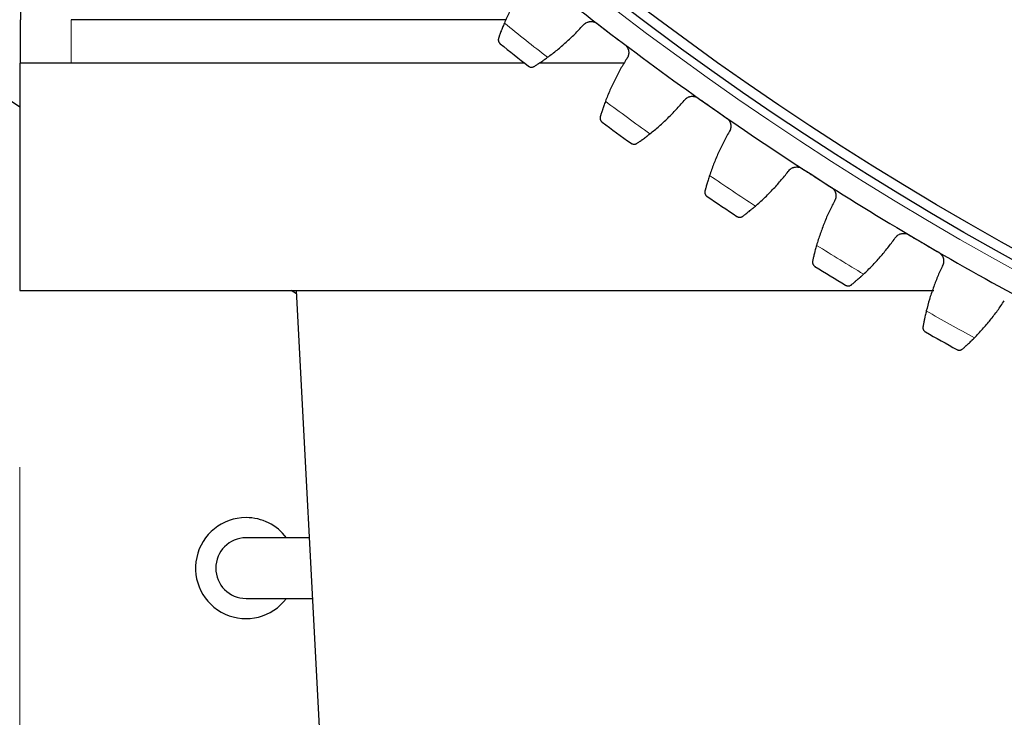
# Model space of a CAD drawing. Header units: inches. Extents: x 0 to 20790, y -12 to 14700.
# Tile 209 of 256: x 9659 to 9854, y 3839 to 3977. Entities that reach past the tile are written whole.
import ezdxf

# ---------------------------------------------------------------- set-up
doc = ezdxf.new("R2010")
doc.units = ezdxf.units.IN
doc.layers.add('1', color=7, linetype='Continuous', true_color=0xffffff)
doc.layers.add('254', color=7, linetype='Continuous', true_color=0xffffff)
doc.styles.add('latin_extended', font='simplex.shx')
doc.dimstyles.get("Standard").update_dxf_attribs({"dimtxt": 0.18, "dimasz": 0.18, "dimexe": 0.18, "dimexo": 0.0625, "dimgap": 0.09, "dimtad": 0, "dimtih": 1, "dimtoh": 1, "dimdec": 4, "dimzin": 0, "dimdsep": 46, "dimtxsty": 'Standard', "dimcen": 0.09, "dimadec": 0, "dimazin": 0, "dimtfac": 1, "dimtdec": 4, "dimtofl": 0, "dimtmove": 0, "dimatfit": 3, "dimfxl": 1, "dimtolj": 1, "dimtzin": 0, "dimarcsym": 0})

# ---------------------------------------------------------------- blocks, each defined once
blk = doc.blocks.new('_U6')
at = {"layer": '254', "color": 3, "linetype": 'Continuous', "lineweight": 13, "transparency": 16777216}
for p, q in [((9507.07, 3920.69), (9507.07, 2606.19)), ((10797.07, 3920.69), (10797.07, 2606.19)), ((9629.57, 2641.19), (10674.57, 2641.19))]:
    blk.add_line(p, q, dxfattribs=at)
at = {"layer": '254', "color": 3, "transparency": 16777216}
for points in [[(9629.57, 2661.6), (9629.57, 2620.77), (9507.07, 2641.19)], [(10674.57, 2620.77), (10674.57, 2661.6), (10797.07, 2641.19)]]:
    blk.add_solid(points, dxfattribs=at)
at = {"layer": 'Defpoints', "color": 0, "transparency": 16777216}
for p in [(9507.07, 3955.69), (10797.07, 3955.69), (10797.07, 2641.19)]:
    blk.add_point(p, dxfattribs=at)
at = {"layer": '254', "color": 2, "lineweight": 13, "transparency": 16777216, "insert": (9947.9, 2824.94), "char_height": 122.5, "attachment_point": 1, "style": 'latin_extended'}
blk.add_mtext('\\A1;1290', dxfattribs=at)
blk = doc.blocks.new('_U7')
at = {"layer": '254', "color": 3, "linetype": 'Continuous', "lineweight": 13, "transparency": 16777216}
for p, q in [((9659.07, 3888.69), (9659.07, 2886.19)), ((10645.07, 3888.69), (10645.07, 2886.19)), ((9781.57, 2921.19), (10522.57, 2921.19))]:
    blk.add_line(p, q, dxfattribs=at)
at = {"layer": '254', "color": 3, "transparency": 16777216}
for points in [[(9781.57, 2941.6), (9781.57, 2900.77), (9659.07, 2921.19)], [(10522.57, 2900.77), (10522.57, 2941.6), (10645.07, 2921.19)]]:
    blk.add_solid(points, dxfattribs=at)
at = {"layer": 'Defpoints', "color": 0, "transparency": 16777216}
for p in [(9659.07, 3923.69), (10645.07, 3923.69), (10645.07, 2921.19)]:
    blk.add_point(p, dxfattribs=at)
at = {"layer": '254', "color": 2, "lineweight": 13, "transparency": 16777216, "insert": (9997.49, 3104.94), "char_height": 122.5, "attachment_point": 1, "style": 'latin_extended'}
blk.add_mtext('\\A1;986', dxfattribs=at)
blk = doc.blocks.new('_U8')
at = {"layer": '254', "color": 3, "linetype": 'Continuous', "lineweight": 13, "transparency": 16777216}
for p, q in [((10117.07, 4468.69), (8673.57, 4468.69)), ((8708.57, 4346.19), (8708.57, 3433.19)), ((10117.07, 3310.69), (8673.57, 3310.69))]:
    blk.add_line(p, q, dxfattribs=at)
at = {"layer": '254', "color": 3, "transparency": 16777216}
for points in [[(8728.99, 4346.19), (8688.15, 4346.19), (8708.57, 4468.69)], [(8688.15, 3433.19), (8728.99, 3433.19), (8708.57, 3310.69)]]:
    blk.add_solid(points, dxfattribs=at)
at = {"layer": 'Defpoints', "color": 0, "transparency": 16777216}
for p in [(10152.07, 4468.69), (8708.57, 3310.69), (10152.07, 3310.69)]:
    blk.add_point(p, dxfattribs=at)
at = {"layer": '254', "color": 2, "lineweight": 13, "transparency": 16777216, "insert": (8524.82, 3603.87), "char_height": 122.5, "attachment_point": 1, "rotation": 90, "style": 'latin_extended'}
blk.add_mtext('\\A1;1158', dxfattribs=at)

msp = doc.modelspace()

# ---------------------------------------------------------------- linework, layer by layer
at = {"layer": '1', "color": 2, "linetype": 'Continuous', "lineweight": 25}
for p, q in [((9659.229, 3985.491), (9659.229, 3977.295)), ((9659.229, 3968.685), (9659.229, 3977.295)), ((9755.369, 3977.295), (9669.229, 3977.295)), ((9659.07, 3959.948), (9646.117, 3968.684)), ((9659.069, 3968.685), (9659.069, 3923.685)), ((9759.009, 3968.685), (9659.069, 3968.685)), ((9778.776, 3968.685), (9761.89, 3968.685)), ((9659.069, 3923.685), (9839.969, 3923.685)), ((9713.853, 3922.996), (9712.83, 3923.686)), ((9713.819, 3923.685), (9735.044, 3518.685)), ((9716.387, 3874.685), (9703.867, 3874.685)), ((9703.867, 3862.685), (9717.016, 3862.685))]:
    msp.add_line(p, q, dxfattribs=at)
at = {"layer": '1', "color": 110, "linetype": 'Continuous', "lineweight": 13}
msp.add_line((9669.229, 3977.295), (9669.229, 3968.685), dxfattribs=at)
msp.add_circle((10152.069, 4468.685), 616.6, dxfattribs=at)
at = {"layer": '1', "color": 2, "linetype": 'Continuous', "lineweight": 25}
for radius in [615, 613]:
    msp.add_circle((10152.069, 4468.685), radius, dxfattribs=at)
for centre, radius, start, end in [((10152.069, 4468.685), 621, 230.44586, 232.738854), ((10152.069, 4468.685), 621, 232.738854, 235.031847), ((10152.069, 4468.685), 636, 231.271431, 231.913282), ((10152.069, 4468.685), 621, 235.031847, 237.324841), ((10152.069, 4468.685), 636, 233.564425, 234.206276), ((10152.069, 4468.685), 621, 237.324841, 239.617834), ((10152.069, 4468.685), 636, 235.857419, 236.499269), ((10152.069, 4468.685), 621, 239.617834, 241.910828), ((10152.069, 4468.685), 636, 238.150412, 238.792263), ((10152.069, 4468.685), 636, 240.443406, 241.085256), ((9703.867, 3868.685), 10, 90, 323.12813), ((9703.867, 3868.685), 10, 36.86625, 90), ((9703.867, 3868.685), 6, 90, 180), ((9703.867, 3868.685), 6, 180, 270)]:
    msp.add_arc(centre, radius, start, end, dxfattribs=at)
at = {"layer": '1', "color": 110, "linetype": 'Continuous', "lineweight": 13}
for start, end in [(231.097996, 232.086717), (233.39099, 234.379711), (235.683983, 236.672705), (237.976977, 238.965698), (240.269971, 241.258692)]:
    msp.add_arc((10152.069, 4468.685), 632.294, start, end, dxfattribs=at)
at = {"layer": '1', "color": 2, "linetype": 'Continuous', "lineweight": 25}
for points in [[(9759.541, 3984.889), (9759.093, 3984.24), (9758.231, 3982.92), (9757.042, 3980.883), (9755.957, 3978.786), (9755.304, 3977.349), (9754.995, 3976.621)], [(9763.544, 3969.842), (9764.183, 3970.309), (9765.433, 3971.273), (9767.227, 3972.808), (9768.94, 3974.43), (9770.028, 3975.57), (9770.558, 3976.155)], [(9773.35, 3976.522), (9774.262, 3975.828), (9775.174, 3975.135), (9776.085, 3974.441)], [(9776.085, 3974.441), (9776.997, 3973.748), (9777.909, 3973.054), (9778.821, 3972.36)], [(9779.212, 3969.572), (9778.79, 3968.905), (9777.981, 3967.552), (9776.875, 3965.468), (9775.875, 3963.33), (9775.279, 3961.868), (9775, 3961.128)], [(9783.814, 3954.697), (9784.434, 3955.189), (9785.644, 3956.202), (9787.375, 3957.807), (9789.022, 3959.497), (9790.063, 3960.68), (9790.569, 3961.285)], [(9793.345, 3961.764), (9794.283, 3961.107), (9795.222, 3960.451), (9796.161, 3959.794)], [(9796.161, 3959.794), (9797.1, 3959.137), (9798.038, 3958.481), (9798.977, 3957.824)], [(9799.48, 3955.054), (9799.085, 3954.37), (9798.331, 3952.986), (9797.309, 3950.86), (9796.395, 3948.683), (9795.859, 3947.199), (9795.609, 3946.448)], [(9804.673, 3940.375), (9805.273, 3940.891), (9806.442, 3941.952), (9808.107, 3943.625), (9809.685, 3945.379), (9810.678, 3946.603), (9811.16, 3947.228)], [(9813.914, 3947.817), (9814.878, 3947.199), (9815.842, 3946.58), (9816.806, 3945.962)], [(9816.806, 3945.962), (9817.771, 3945.343), (9818.735, 3944.725), (9819.699, 3944.106)], [(9820.312, 3941.358), (9819.945, 3940.659), (9819.247, 3939.246), (9818.311, 3937.081), (9817.485, 3934.869), (9817.008, 3933.365), (9816.789, 3932.604)], [(9835.024, 3934.705), (9836.012, 3934.125), (9837.001, 3933.546), (9837.989, 3932.967)], [(9826.089, 3926.899), (9826.667, 3927.439), (9827.793, 3928.546), (9829.39, 3930.284), (9830.896, 3932.1), (9831.84, 3933.362), (9832.296, 3934.006)], [(9837.989, 3932.967), (9838.977, 3932.387), (9839.965, 3931.808), (9840.954, 3931.228)], [(9841.676, 3928.507), (9841.337, 3927.794), (9840.696, 3926.354), (9839.847, 3924.153), (9839.111, 3921.91), (9838.695, 3920.388), (9838.506, 3919.619)], [(9848.027, 3914.29), (9848.583, 3914.853), (9849.663, 3916.004), (9851.19, 3917.805), (9852.622, 3919.679), (9853.514, 3920.978), (9853.944, 3921.64)]]:
    msp.add_open_spline(points, degree=3, dxfattribs=at)
for points, knots in [([(9754.995, 3976.621), (9754.93, 3976.469), (9754.867, 3976.319), (9754.747, 3976.025), (9754.63, 3975.737), (9754.52, 3975.46), (9754.441, 3975.256), (9754.415, 3975.188), (9754.376, 3975.089), (9754.364, 3975.056), (9754.339, 3974.99), (9754.326, 3974.958), (9754.266, 3974.797), (9754.174, 3974.551), (9754.091, 3974.325), (9754.014, 3974.109), (9753.977, 3974.006), (9753.934, 3973.885), (9753.926, 3973.861), (9753.909, 3973.814), (9753.885, 3973.744), (9753.862, 3973.679), (9753.848, 3973.637)], [0, 0, 0, 0, 0.125, 0.125, 0.25, 0.375, 0.375, 0.4375, 0.4375, 0.46875, 0.46875, 0.5, 0.5, 0.625, 0.75, 0.75, 0.875, 0.875, 0.90625, 0.90625, 0.9375, 1, 1, 1, 1]), ([(9770.558, 3976.155), (9770.637, 3976.257), (9770.725, 3976.35), (9770.868, 3976.476), (9770.918, 3976.516), (9770.997, 3976.572), (9771.023, 3976.59), (9771.077, 3976.625), (9771.105, 3976.642), (9771.244, 3976.724), (9771.361, 3976.777), (9771.543, 3976.841), (9771.605, 3976.859), (9771.7, 3976.882), (9771.732, 3976.889), (9771.796, 3976.901), (9771.829, 3976.906), (9771.989, 3976.929), (9772.119, 3976.934), (9772.282, 3976.925), (9772.315, 3976.923), (9772.381, 3976.916), (9772.414, 3976.912), (9772.511, 3976.896), (9772.576, 3976.883), (9772.766, 3976.834), (9772.89, 3976.789), (9773.04, 3976.716), (9773.069, 3976.701), (9773.128, 3976.669), (9773.157, 3976.652), (9773.242, 3976.6), (9773.297, 3976.563), (9773.35, 3976.522)], [0, 0, 0, 0, 0.125, 0.125, 0.1875, 0.1875, 0.21875, 0.21875, 0.25, 0.25, 0.375, 0.375, 0.4375, 0.4375, 0.46875, 0.46875, 0.5, 0.5, 0.625, 0.625, 0.65625, 0.65625, 0.6875, 0.6875, 0.75, 0.75, 0.875, 0.875, 0.90625, 0.90625, 0.9375, 0.9375, 1, 1, 1, 1]), ([(9753.848, 3973.637), (9753.828, 3973.579), (9753.814, 3973.522), (9753.796, 3973.411), (9753.793, 3973.356), (9753.793, 3973.249), (9753.798, 3973.197), (9753.815, 3973.095), (9753.827, 3973.046), (9753.858, 3972.951), (9753.877, 3972.905), (9753.921, 3972.818), (9753.946, 3972.776), (9754.001, 3972.698), (9754.031, 3972.661), (9754.079, 3972.609), (9754.104, 3972.584), (9754.135, 3972.557), (9754.151, 3972.543), (9754.158, 3972.537), (9754.163, 3972.534), (9754.165, 3972.532), (9754.167, 3972.53)], [0, 0, 0, 0, 0.125, 0.125, 0.25, 0.25, 0.375, 0.375, 0.5, 0.5, 0.625, 0.625, 0.75, 0.75, 0.875, 0.875, 0.9375, 0.96875, 0.984375, 0.9921875, 0.9921875, 1, 1, 1, 1]), ([(9778.821, 3972.36), (9778.874, 3972.32), (9778.975, 3972.234), (9779.113, 3972.093), (9779.195, 3971.99), (9779.253, 3971.909), (9779.272, 3971.881), (9779.308, 3971.826), (9779.325, 3971.797), (9779.407, 3971.655), (9779.461, 3971.536), (9779.514, 3971.381), (9779.524, 3971.349), (9779.537, 3971.302), (9779.542, 3971.286), (9779.55, 3971.254), (9779.57, 3971.175), (9779.596, 3971.031), (9779.606, 3970.902), (9779.611, 3970.772), (9779.61, 3970.708), (9779.597, 3970.512), (9779.577, 3970.386), (9779.528, 3970.2), (9779.509, 3970.139), (9779.476, 3970.048), (9779.464, 3970.018), (9779.439, 3969.959), (9779.425, 3969.929), (9779.356, 3969.785), (9779.289, 3969.675), (9779.212, 3969.572)], [0, 0, 0, 0, 0.0625, 0.125, 0.1875, 0.1875, 0.21875, 0.21875, 0.25, 0.25, 0.375, 0.375, 0.40625, 0.40625, 0.421875, 0.421875, 0.4375, 0.5, 0.5625, 0.5625, 0.625, 0.625, 0.75, 0.75, 0.8125, 0.8125, 0.84375, 0.84375, 0.875, 0.875, 1, 1, 1, 1]), ([(9760.901, 3968.045), (9760.976, 3968.092), (9761.056, 3968.144), (9761.228, 3968.253), (9761.41, 3968.37), (9761.612, 3968.502), (9761.744, 3968.59), (9761.771, 3968.608), (9761.825, 3968.643), (9761.852, 3968.662), (9761.935, 3968.717), (9761.991, 3968.754), (9762.162, 3968.869), (9762.278, 3968.948), (9762.517, 3969.112), (9762.64, 3969.197), (9762.827, 3969.328), (9762.891, 3969.373), (9762.987, 3969.441), (9763.019, 3969.463), (9763.084, 3969.509), (9763.116, 3969.533), (9763.279, 3969.649), (9763.411, 3969.745), (9763.544, 3969.842)], [0, 0, 0, 0, 0.125, 0.125, 0.25, 0.375, 0.375, 0.40625, 0.40625, 0.4375, 0.4375, 0.5, 0.5, 0.625, 0.625, 0.75, 0.75, 0.8125, 0.8125, 0.84375, 0.84375, 0.875, 0.875, 1, 1, 1, 1]), ([(9759.75, 3968.104), (9759.751, 3968.103), (9759.753, 3968.102), (9759.755, 3968.1), (9759.756, 3968.099), (9759.76, 3968.097), (9759.767, 3968.091), (9759.783, 3968.079), (9759.817, 3968.055), (9759.848, 3968.036), (9759.909, 3968.001), (9759.952, 3967.98), (9760.084, 3967.927), (9760.179, 3967.904), (9760.327, 3967.89), (9760.377, 3967.89), (9760.455, 3967.894), (9760.48, 3967.897), (9760.533, 3967.904), (9760.559, 3967.909), (9760.639, 3967.927), (9760.691, 3967.943), (9760.797, 3967.986), (9760.849, 3968.013), (9760.901, 3968.045)], [0, 0, 0, 0, 0.0039063, 0.0039063, 0.0078125, 0.0078125, 0.015625, 0.03125, 0.0625, 0.125, 0.125, 0.25, 0.25, 0.5, 0.5, 0.625, 0.625, 0.6875, 0.6875, 0.75, 0.75, 0.875, 0.875, 1, 1, 1, 1]), ([(9790.569, 3961.285), (9790.644, 3961.39), (9790.728, 3961.487), (9790.867, 3961.618), (9790.915, 3961.66), (9790.991, 3961.72), (9791.017, 3961.739), (9791.07, 3961.776), (9791.096, 3961.794), (9791.232, 3961.881), (9791.347, 3961.939), (9791.526, 3962.01), (9791.588, 3962.03), (9791.682, 3962.057), (9791.713, 3962.065), (9791.777, 3962.08), (9791.809, 3962.087), (9791.969, 3962.116), (9792.098, 3962.127), (9792.262, 3962.124), (9792.294, 3962.123), (9792.36, 3962.119), (9792.393, 3962.116), (9792.492, 3962.104), (9792.557, 3962.094), (9792.749, 3962.052), (9792.874, 3962.012), (9793.027, 3961.946), (9793.057, 3961.931), (9793.117, 3961.902), (9793.146, 3961.886), (9793.233, 3961.837), (9793.29, 3961.802), (9793.345, 3961.764)], [0, 0, 0, 0, 0.125, 0.125, 0.1875, 0.1875, 0.21875, 0.21875, 0.25, 0.25, 0.375, 0.375, 0.4375, 0.4375, 0.46875, 0.46875, 0.5, 0.5, 0.625, 0.625, 0.65625, 0.65625, 0.6875, 0.6875, 0.75, 0.75, 0.875, 0.875, 0.90625, 0.90625, 0.9375, 0.9375, 1, 1, 1, 1]), ([(9775, 3961.128), (9774.941, 3960.973), (9774.885, 3960.821), (9774.776, 3960.523), (9774.67, 3960.23), (9774.572, 3959.949), (9774.501, 3959.742), (9774.478, 3959.674), (9774.443, 3959.572), (9774.432, 3959.539), (9774.41, 3959.472), (9774.399, 3959.44), (9774.345, 3959.277), (9774.262, 3959.027), (9774.189, 3958.798), (9774.12, 3958.579), (9774.088, 3958.475), (9774.05, 3958.352), (9774.042, 3958.327), (9774.028, 3958.28), (9774.006, 3958.209), (9773.986, 3958.143), (9773.973, 3958.1)], [0, 0, 0, 0, 0.125, 0.125, 0.25, 0.375, 0.375, 0.4375, 0.4375, 0.46875, 0.46875, 0.5, 0.5, 0.625, 0.75, 0.75, 0.875, 0.875, 0.90625, 0.90625, 0.9375, 1, 1, 1, 1]), ([(9773.973, 3958.1), (9773.956, 3958.042), (9773.944, 3957.985), (9773.931, 3957.873), (9773.929, 3957.818), (9773.934, 3957.711), (9773.941, 3957.659), (9773.962, 3957.558), (9773.976, 3957.509), (9774.011, 3957.415), (9774.032, 3957.37), (9774.079, 3957.285), (9774.106, 3957.245), (9774.164, 3957.169), (9774.195, 3957.133), (9774.246, 3957.083), (9774.272, 3957.059), (9774.304, 3957.033), (9774.32, 3957.02), (9774.327, 3957.014), (9774.332, 3957.011), (9774.335, 3957.009), (9774.337, 3957.007)], [0, 0, 0, 0, 0.125, 0.125, 0.25, 0.25, 0.375, 0.375, 0.5, 0.5, 0.625, 0.625, 0.75, 0.75, 0.875, 0.875, 0.9375, 0.96875, 0.984375, 0.9921875, 0.9921875, 1, 1, 1, 1]), ([(9798.977, 3957.824), (9799.032, 3957.786), (9799.137, 3957.705), (9799.28, 3957.569), (9799.366, 3957.469), (9799.427, 3957.391), (9799.447, 3957.364), (9799.486, 3957.309), (9799.504, 3957.282), (9799.592, 3957.143), (9799.65, 3957.026), (9799.709, 3956.873), (9799.72, 3956.842), (9799.736, 3956.795), (9799.741, 3956.78), (9799.75, 3956.748), (9799.773, 3956.669), (9799.805, 3956.526), (9799.821, 3956.398), (9799.83, 3956.269), (9799.832, 3956.204), (9799.827, 3956.009), (9799.812, 3955.881), (9799.771, 3955.694), (9799.754, 3955.632), (9799.724, 3955.54), (9799.714, 3955.51), (9799.691, 3955.449), (9799.679, 3955.42), (9799.615, 3955.272), (9799.553, 3955.16), (9799.48, 3955.054)], [0, 0, 0, 0, 0.0625, 0.125, 0.1875, 0.1875, 0.21875, 0.21875, 0.25, 0.25, 0.375, 0.375, 0.40625, 0.40625, 0.421875, 0.421875, 0.4375, 0.5, 0.5625, 0.5625, 0.625, 0.625, 0.75, 0.75, 0.8125, 0.8125, 0.84375, 0.84375, 0.875, 0.875, 1, 1, 1, 1]), ([(9781.244, 3952.795), (9781.317, 3952.846), (9781.396, 3952.9), (9781.563, 3953.017), (9781.74, 3953.141), (9781.937, 3953.281), (9782.065, 3953.373), (9782.091, 3953.392), (9782.144, 3953.43), (9782.171, 3953.45), (9782.251, 3953.508), (9782.306, 3953.548), (9782.471, 3953.669), (9782.585, 3953.753), (9782.817, 3953.926), (9782.936, 3954.016), (9783.118, 3954.155), (9783.18, 3954.202), (9783.273, 3954.273), (9783.304, 3954.297), (9783.367, 3954.346), (9783.398, 3954.37), (9783.557, 3954.494), (9783.685, 3954.594), (9783.814, 3954.697)], [0, 0, 0, 0, 0.125, 0.125, 0.25, 0.375, 0.375, 0.40625, 0.40625, 0.4375, 0.4375, 0.5, 0.5, 0.625, 0.625, 0.75, 0.75, 0.8125, 0.8125, 0.84375, 0.84375, 0.875, 0.875, 1, 1, 1, 1]), ([(9780.092, 3952.808), (9780.094, 3952.807), (9780.095, 3952.806), (9780.097, 3952.805), (9780.098, 3952.804), (9780.102, 3952.801), (9780.109, 3952.796), (9780.127, 3952.784), (9780.161, 3952.762), (9780.192, 3952.744), (9780.255, 3952.711), (9780.299, 3952.692), (9780.433, 3952.645), (9780.528, 3952.625), (9780.677, 3952.618), (9780.728, 3952.619), (9780.805, 3952.627), (9780.83, 3952.631), (9780.882, 3952.64), (9780.909, 3952.646), (9780.987, 3952.667), (9781.039, 3952.685), (9781.143, 3952.732), (9781.194, 3952.761), (9781.244, 3952.795)], [0, 0, 0, 0, 0.0039062, 0.0039062, 0.0078125, 0.0078125, 0.015625, 0.03125, 0.0625, 0.125, 0.125, 0.25, 0.25, 0.5, 0.5, 0.625, 0.625, 0.6875, 0.6875, 0.75, 0.75, 0.875, 0.875, 1, 1, 1, 1]), ([(9795.609, 3946.448), (9795.557, 3946.291), (9795.506, 3946.137), (9795.409, 3945.835), (9795.316, 3945.538), (9795.229, 3945.253), (9795.166, 3945.043), (9795.145, 3944.974), (9795.115, 3944.871), (9795.105, 3944.837), (9795.086, 3944.77), (9795.076, 3944.737), (9795.028, 3944.572), (9794.956, 3944.319), (9794.892, 3944.087), (9794.832, 3943.866), (9794.804, 3943.76), (9794.771, 3943.636), (9794.764, 3943.611), (9794.751, 3943.563), (9794.733, 3943.492), (9794.715, 3943.425), (9794.704, 3943.382)], [0, 0, 0, 0, 0.125, 0.125, 0.25, 0.375, 0.375, 0.4375, 0.4375, 0.46875, 0.46875, 0.5, 0.5, 0.625, 0.75, 0.75, 0.875, 0.875, 0.90625, 0.90625, 0.9375, 1, 1, 1, 1]), ([(9811.16, 3947.228), (9811.23, 3947.336), (9811.31, 3947.436), (9811.443, 3947.573), (9811.49, 3947.617), (9811.564, 3947.679), (9811.589, 3947.699), (9811.64, 3947.739), (9811.666, 3947.758), (9811.798, 3947.85), (9811.91, 3947.912), (9812.087, 3947.99), (9812.147, 3948.013), (9812.24, 3948.044), (9812.272, 3948.053), (9812.335, 3948.071), (9812.366, 3948.079), (9812.525, 3948.114), (9812.653, 3948.13), (9812.817, 3948.134), (9812.85, 3948.134), (9812.916, 3948.132), (9812.949, 3948.131), (9813.048, 3948.123), (9813.113, 3948.115), (9813.307, 3948.081), (9813.433, 3948.046), (9813.589, 3947.986), (9813.619, 3947.973), (9813.68, 3947.946), (9813.71, 3947.932), (9813.799, 3947.886), (9813.857, 3947.853), (9813.914, 3947.817)], [0, 0, 0, 0, 0.125, 0.125, 0.1875, 0.1875, 0.21875, 0.21875, 0.25, 0.25, 0.375, 0.375, 0.4375, 0.4375, 0.46875, 0.46875, 0.5, 0.5, 0.625, 0.625, 0.65625, 0.65625, 0.6875, 0.6875, 0.75, 0.75, 0.875, 0.875, 0.90625, 0.90625, 0.9375, 0.9375, 1, 1, 1, 1]), ([(9794.704, 3943.382), (9794.689, 3943.323), (9794.68, 3943.265), (9794.671, 3943.153), (9794.672, 3943.098), (9794.681, 3942.991), (9794.69, 3942.94), (9794.715, 3942.84), (9794.731, 3942.791), (9794.77, 3942.699), (9794.792, 3942.655), (9794.843, 3942.571), (9794.871, 3942.532), (9794.932, 3942.458), (9794.965, 3942.424), (9795.017, 3942.376), (9795.044, 3942.353), (9795.077, 3942.328), (9795.094, 3942.316), (9795.102, 3942.311), (9795.106, 3942.307), (9795.109, 3942.306), (9795.111, 3942.304)], [0, 0, 0, 0, 0.125, 0.125, 0.25, 0.25, 0.375, 0.375, 0.5, 0.5, 0.625, 0.625, 0.75, 0.75, 0.875, 0.875, 0.9375, 0.96875, 0.984375, 0.9921875, 0.9921875, 1, 1, 1, 1]), ([(9819.699, 3944.106), (9819.756, 3944.07), (9819.863, 3943.993), (9820.012, 3943.863), (9820.102, 3943.767), (9820.167, 3943.691), (9820.187, 3943.665), (9820.228, 3943.612), (9820.247, 3943.585), (9820.341, 3943.45), (9820.404, 3943.336), (9820.469, 3943.185), (9820.481, 3943.155), (9820.498, 3943.108), (9820.504, 3943.093), (9820.515, 3943.062), (9820.541, 3942.984), (9820.578, 3942.843), (9820.599, 3942.715), (9820.614, 3942.587), (9820.618, 3942.522), (9820.621, 3942.326), (9820.611, 3942.198), (9820.577, 3942.009), (9820.563, 3941.947), (9820.537, 3941.854), (9820.528, 3941.823), (9820.507, 3941.762), (9820.497, 3941.731), (9820.439, 3941.582), (9820.381, 3941.467), (9820.312, 3941.358)], [0, 0, 0, 0, 0.0625, 0.125, 0.1875, 0.1875, 0.21875, 0.21875, 0.25, 0.25, 0.375, 0.375, 0.40625, 0.40625, 0.421875, 0.421875, 0.4375, 0.5, 0.5625, 0.5625, 0.625, 0.625, 0.75, 0.75, 0.8125, 0.8125, 0.84375, 0.84375, 0.875, 0.875, 1, 1, 1, 1]), ([(9802.182, 3938.372), (9802.253, 3938.425), (9802.329, 3938.483), (9802.492, 3938.606), (9802.664, 3938.737), (9802.854, 3938.885), (9802.979, 3938.982), (9803.004, 3939.002), (9803.055, 3939.042), (9803.081, 3939.063), (9803.159, 3939.124), (9803.212, 3939.166), (9803.373, 3939.294), (9803.483, 3939.382), (9803.708, 3939.565), (9803.823, 3939.659), (9804, 3939.805), (9804.059, 3939.855), (9804.15, 3939.93), (9804.18, 3939.955), (9804.241, 3940.006), (9804.271, 3940.032), (9804.424, 3940.161), (9804.548, 3940.267), (9804.673, 3940.375)], [0, 0, 0, 0, 0.125, 0.125, 0.25, 0.375, 0.375, 0.40625, 0.40625, 0.4375, 0.4375, 0.5, 0.5, 0.625, 0.625, 0.75, 0.75, 0.8125, 0.8125, 0.84375, 0.84375, 0.875, 0.875, 1, 1, 1, 1]), ([(9801.03, 3938.338), (9801.032, 3938.338), (9801.033, 3938.337), (9801.035, 3938.335), (9801.037, 3938.334), (9801.04, 3938.332), (9801.048, 3938.327), (9801.065, 3938.316), (9801.101, 3938.295), (9801.133, 3938.279), (9801.197, 3938.248), (9801.241, 3938.231), (9801.377, 3938.189), (9801.473, 3938.173), (9801.622, 3938.172), (9801.673, 3938.175), (9801.749, 3938.186), (9801.775, 3938.191), (9801.826, 3938.202), (9801.852, 3938.209), (9801.93, 3938.233), (9801.981, 3938.254), (9802.083, 3938.305), (9802.133, 3938.335), (9802.182, 3938.372)], [0, 0, 0, 0, 0.0039062, 0.0039062, 0.0078125, 0.0078125, 0.015625, 0.03125, 0.0625, 0.125, 0.125, 0.25, 0.25, 0.5, 0.5, 0.625, 0.625, 0.6875, 0.6875, 0.75, 0.75, 0.875, 0.875, 1, 1, 1, 1]), ([(9832.296, 3934.006), (9832.362, 3934.117), (9832.438, 3934.219), (9832.566, 3934.362), (9832.611, 3934.407), (9832.681, 3934.473), (9832.706, 3934.494), (9832.755, 3934.535), (9832.781, 3934.555), (9832.909, 3934.653), (9833.019, 3934.72), (9833.192, 3934.805), (9833.251, 3934.83), (9833.343, 3934.864), (9833.374, 3934.875), (9833.436, 3934.895), (9833.467, 3934.904), (9833.624, 3934.946), (9833.752, 3934.967), (9833.916, 3934.977), (9833.948, 3934.979), (9834.014, 3934.98), (9834.048, 3934.979), (9834.147, 3934.976), (9834.212, 3934.971), (9834.407, 3934.945), (9834.535, 3934.915), (9834.693, 3934.861), (9834.724, 3934.849), (9834.786, 3934.824), (9834.816, 3934.811), (9834.907, 3934.769), (9834.966, 3934.739), (9835.024, 3934.705)], [0, 0, 0, 0, 0.125, 0.125, 0.1875, 0.1875, 0.21875, 0.21875, 0.25, 0.25, 0.375, 0.375, 0.4375, 0.4375, 0.46875, 0.46875, 0.5, 0.5, 0.625, 0.625, 0.65625, 0.65625, 0.6875, 0.6875, 0.75, 0.75, 0.875, 0.875, 0.90625, 0.90625, 0.9375, 0.9375, 1, 1, 1, 1]), ([(9816.789, 3932.604), (9816.743, 3932.445), (9816.699, 3932.29), (9816.614, 3931.984), (9816.532, 3931.683), (9816.457, 3931.395), (9816.402, 3931.183), (9816.385, 3931.113), (9816.359, 3931.009), (9816.35, 3930.975), (9816.333, 3930.907), (9816.325, 3930.873), (9816.284, 3930.707), (9816.222, 3930.451), (9816.167, 3930.217), (9816.116, 3929.993), (9816.092, 3929.887), (9816.064, 3929.761), (9816.058, 3929.736), (9816.048, 3929.687), (9816.032, 3929.616), (9816.017, 3929.548), (9816.008, 3929.504)], [0, 0, 0, 0, 0.125, 0.125, 0.25, 0.375, 0.375, 0.4375, 0.4375, 0.46875, 0.46875, 0.5, 0.5, 0.625, 0.75, 0.75, 0.875, 0.875, 0.90625, 0.90625, 0.9375, 1, 1, 1, 1]), ([(9840.954, 3931.228), (9841.011, 3931.195), (9841.122, 3931.122), (9841.276, 3930.998), (9841.37, 3930.905), (9841.437, 3930.832), (9841.459, 3930.807), (9841.501, 3930.756), (9841.522, 3930.73), (9841.621, 3930.598), (9841.689, 3930.486), (9841.759, 3930.339), (9841.773, 3930.309), (9841.792, 3930.263), (9841.798, 3930.248), (9841.81, 3930.217), (9841.839, 3930.141), (9841.882, 3930.001), (9841.908, 3929.874), (9841.928, 3929.746), (9841.935, 3929.682), (9841.946, 3929.487), (9841.941, 3929.358), (9841.915, 3929.168), (9841.903, 3929.105), (9841.881, 3929.011), (9841.873, 3928.98), (9841.855, 3928.918), (9841.845, 3928.887), (9841.793, 3928.735), (9841.74, 3928.618), (9841.676, 3928.507)], [0, 0, 0, 0, 0.0625, 0.125, 0.1875, 0.1875, 0.21875, 0.21875, 0.25, 0.25, 0.375, 0.375, 0.40625, 0.40625, 0.421875, 0.421875, 0.4375, 0.5, 0.5625, 0.5625, 0.625, 0.625, 0.75, 0.75, 0.8125, 0.8125, 0.84375, 0.84375, 0.875, 0.875, 1, 1, 1, 1]), ([(9816.008, 3929.504), (9815.995, 3929.445), (9815.988, 3929.387), (9815.984, 3929.274), (9815.986, 3929.219), (9816, 3929.113), (9816.011, 3929.062), (9816.04, 3928.963), (9816.058, 3928.916), (9816.1, 3928.825), (9816.125, 3928.781), (9816.179, 3928.7), (9816.208, 3928.662), (9816.272, 3928.591), (9816.306, 3928.558), (9816.361, 3928.512), (9816.389, 3928.49), (9816.423, 3928.466), (9816.44, 3928.455), (9816.447, 3928.45), (9816.452, 3928.447), (9816.455, 3928.445), (9816.457, 3928.444)], [0, 0, 0, 0, 0.125, 0.125, 0.25, 0.25, 0.375, 0.375, 0.5, 0.5, 0.625, 0.625, 0.75, 0.75, 0.875, 0.875, 0.9375, 0.96875, 0.984375, 0.9921875, 0.9921875, 1, 1, 1, 1]), ([(9823.679, 3924.798), (9823.748, 3924.854), (9823.822, 3924.914), (9823.98, 3925.044), (9824.146, 3925.182), (9824.331, 3925.337), (9824.452, 3925.44), (9824.476, 3925.46), (9824.526, 3925.502), (9824.551, 3925.524), (9824.626, 3925.589), (9824.677, 3925.633), (9824.833, 3925.767), (9824.939, 3925.859), (9825.157, 3926.051), (9825.268, 3926.15), (9825.439, 3926.302), (9825.496, 3926.354), (9825.583, 3926.433), (9825.613, 3926.46), (9825.671, 3926.513), (9825.701, 3926.54), (9825.849, 3926.675), (9825.968, 3926.786), (9826.089, 3926.899)], [0, 0, 0, 0, 0.125, 0.125, 0.25, 0.375, 0.375, 0.40625, 0.40625, 0.4375, 0.4375, 0.5, 0.5, 0.625, 0.625, 0.75, 0.75, 0.8125, 0.8125, 0.84375, 0.84375, 0.875, 0.875, 1, 1, 1, 1]), ([(9822.53, 3924.718), (9822.532, 3924.717), (9822.533, 3924.717), (9822.535, 3924.715), (9822.537, 3924.714), (9822.541, 3924.712), (9822.548, 3924.708), (9822.566, 3924.697), (9822.603, 3924.678), (9822.635, 3924.663), (9822.7, 3924.635), (9822.745, 3924.619), (9822.883, 3924.583), (9822.98, 3924.571), (9823.128, 3924.575), (9823.179, 3924.581), (9823.255, 3924.595), (9823.28, 3924.6), (9823.331, 3924.614), (9823.357, 3924.622), (9823.433, 3924.649), (9823.484, 3924.672), (9823.583, 3924.727), (9823.632, 3924.759), (9823.679, 3924.798)], [0, 0, 0, 0, 0.0039062, 0.0039062, 0.0078125, 0.0078125, 0.015625, 0.03125, 0.0625, 0.125, 0.125, 0.25, 0.25, 0.5, 0.5, 0.625, 0.625, 0.6875, 0.6875, 0.75, 0.75, 0.875, 0.875, 1, 1, 1, 1]), ([(9838.506, 3919.619), (9838.466, 3919.459), (9838.428, 3919.301), (9838.356, 3918.992), (9838.286, 3918.689), (9838.222, 3918.397), (9838.176, 3918.183), (9838.162, 3918.113), (9838.14, 3918.008), (9838.132, 3917.973), (9838.118, 3917.905), (9838.111, 3917.871), (9838.077, 3917.703), (9838.025, 3917.445), (9837.98, 3917.208), (9837.938, 3916.983), (9837.918, 3916.876), (9837.895, 3916.749), (9837.89, 3916.724), (9837.882, 3916.675), (9837.869, 3916.602), (9837.857, 3916.534), (9837.849, 3916.49)], [0, 0, 0, 0, 0.125, 0.125, 0.25, 0.375, 0.375, 0.4375, 0.4375, 0.46875, 0.46875, 0.5, 0.5, 0.625, 0.75, 0.75, 0.875, 0.875, 0.90625, 0.90625, 0.9375, 1, 1, 1, 1]), ([(9837.849, 3916.49), (9837.839, 3916.43), (9837.834, 3916.372), (9837.835, 3916.259), (9837.839, 3916.205), (9837.857, 3916.099), (9837.87, 3916.048), (9837.903, 3915.951), (9837.923, 3915.904), (9837.969, 3915.815), (9837.995, 3915.773), (9838.052, 3915.694), (9838.083, 3915.657), (9838.15, 3915.588), (9838.185, 3915.556), (9838.242, 3915.513), (9838.27, 3915.492), (9838.305, 3915.47), (9838.323, 3915.459), (9838.331, 3915.455), (9838.336, 3915.452), (9838.338, 3915.45), (9838.341, 3915.449)], [0, 0, 0, 0, 0.125, 0.125, 0.25, 0.25, 0.375, 0.375, 0.5, 0.5, 0.625, 0.625, 0.75, 0.75, 0.875, 0.875, 0.9375, 0.96875, 0.984375, 0.9921875, 0.9921875, 1, 1, 1, 1]), ([(9845.703, 3912.094), (9845.77, 3912.153), (9845.841, 3912.217), (9845.993, 3912.352), (9846.154, 3912.497), (9846.332, 3912.659), (9846.449, 3912.767), (9846.473, 3912.788), (9846.52, 3912.833), (9846.545, 3912.855), (9846.618, 3912.923), (9846.667, 3912.969), (9846.817, 3913.109), (9846.919, 3913.206), (9847.129, 3913.406), (9847.237, 3913.509), (9847.401, 3913.668), (9847.456, 3913.722), (9847.54, 3913.805), (9847.568, 3913.832), (9847.625, 3913.888), (9847.653, 3913.916), (9847.796, 3914.057), (9847.911, 3914.173), (9848.027, 3914.29)], [0, 0, 0, 0, 0.125, 0.125, 0.25, 0.375, 0.375, 0.40625, 0.40625, 0.4375, 0.4375, 0.5, 0.5, 0.625, 0.625, 0.75, 0.75, 0.8125, 0.8125, 0.84375, 0.84375, 0.875, 0.875, 1, 1, 1, 1]), ([(9844.558, 3911.969), (9844.559, 3911.968), (9844.561, 3911.968), (9844.563, 3911.966), (9844.565, 3911.966), (9844.569, 3911.963), (9844.576, 3911.959), (9844.595, 3911.95), (9844.632, 3911.932), (9844.665, 3911.918), (9844.731, 3911.893), (9844.777, 3911.879), (9844.916, 3911.848), (9845.013, 3911.84), (9845.161, 3911.85), (9845.211, 3911.858), (9845.287, 3911.875), (9845.312, 3911.881), (9845.363, 3911.897), (9845.388, 3911.906), (9845.463, 3911.936), (9845.513, 3911.961), (9845.61, 3912.02), (9845.658, 3912.054), (9845.703, 3912.094)], [0, 0, 0, 0, 0.0039063, 0.0039063, 0.0078125, 0.0078125, 0.015625, 0.03125, 0.0625, 0.125, 0.125, 0.25, 0.25, 0.5, 0.5, 0.625, 0.625, 0.6875, 0.6875, 0.75, 0.75, 0.875, 0.875, 1, 1, 1, 1])]:
    msp.add_open_spline(points, degree=3, knots=knots, dxfattribs=at)

# ---------------------------------------------------------------- dimensions: what is measured, and where the dimension line sits
at = {"layer": '254', "color": 2, "linetype": 'Continuous', "lineweight": 13}
dim = msp.add_linear_dim(base=(8708.569, 3310.685), p1=(10152.069, 4468.685), p2=(10152.069, 3310.685), angle=90, dimstyle='Standard', override={"dimscale": 35, "dimtxt": 3.5, "dimasz": 3.5, "dimexe": 1, "dimexo": 1, "dimgap": 1.75, "dimtad": 1, "dimtih": 0, "dimtoh": 0, "dimdec": 0, "dimlfac": 1, "dimzin": 8, "dimdsep": 46, "dimlunit": 2, "dimtxsty": 'latin_extended', "dimsah": 1, "dimse1": 0, "dimse2": 0, "dimsd1": 0, "dimsd2": 0, "dimclrd": 3, "dimclre": 3, "dimclrt": 2, "dimtol": 0, "dimtm": -0.1, "dimtfac": 0.714286, "dimtdec": 3, "dimtofl": 1, "dimtmove": 0, "dimtzin": 8, "dimlwd": 13, "dimlwe": 13}, dxfattribs=at)
dim.commit()
dim.dimension.update_dxf_attribs({"geometry": '_U8', "text_midpoint": (8708.569, 3796.375), "dimtype": 160})
for base, p1, p2, picture, middle in [((10797.069, 2641.185), (9507.069, 3955.685), (10797.069, 3955.685), '_U6', (10152.069, 2641.185)), ((10645.069, 2921.185), (9659.069, 3923.685), (10645.069, 3923.685), '_U7', (10152.069, 2921.185))]:
    dim = msp.add_linear_dim(base=base, p1=p1, p2=p2, dimstyle='Standard', override={"dimscale": 35, "dimtxt": 3.5, "dimasz": 3.5, "dimexe": 1, "dimexo": 1, "dimgap": 1.75, "dimtad": 1, "dimtih": 1, "dimtoh": 0, "dimdec": 0, "dimlfac": 1, "dimzin": 8, "dimdsep": 46, "dimlunit": 2, "dimtxsty": 'latin_extended', "dimsah": 1, "dimse1": 0, "dimse2": 0, "dimsd1": 0, "dimsd2": 0, "dimclrd": 3, "dimclre": 3, "dimclrt": 2, "dimtol": 0, "dimtm": -0.1, "dimtfac": 0.714286, "dimtdec": 3, "dimtofl": 1, "dimtmove": 0, "dimtzin": 8, "dimlwd": 13, "dimlwe": 13}, dxfattribs=at)
    dim.commit()
    dim.dimension.update_dxf_attribs({"geometry": picture, "text_midpoint": middle, "dimtype": 160})

doc.saveas('drawing.dxf')
